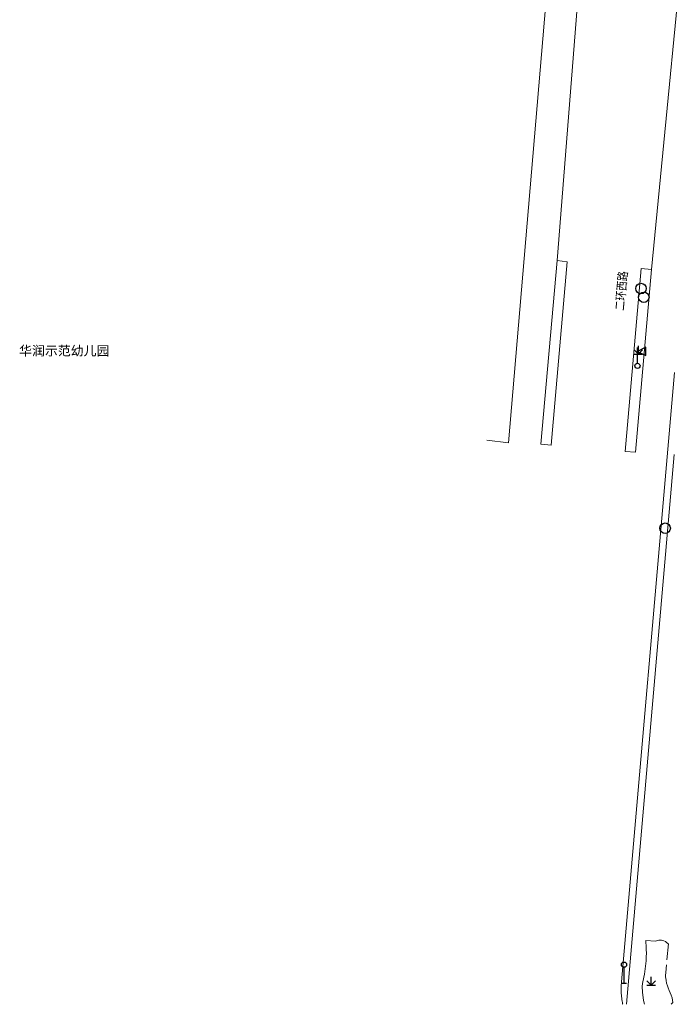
# Model space of a CAD drawing. Extents: x 39508475 to 39522402, y 3783947 to 3795549.
# Tile 87 of 256: x 39513625 to 39513750, y 3794250 to 3794437. Entities that reach past the tile are written whole.
import ezdxf
from ezdxf.enums import TextEntityAlignment as Align

# ---------------------------------------------------------------- set-up
doc = ezdxf.new("R2010")
doc.units = 0
doc.linetypes.add('X0', pattern=[4, 3, -1])
doc.layers.get('0').update_dxf_attribs({"linetype": 'CONTINUOUS'})
for name, color, linetype in [('DLSS', 4, 'CONTINUOUS'), ('JCDL_JMDD_F', 231, 'CONTINUOUS'), ('JCDL_JTD_F', 100, 'CONTINUOUS'), ('JCDL_ZBM', 3, 'CONTINUOUS'), ('ZBTZ', 3, 'CONTINUOUS')]:
    doc.layers.add(name, color=color, linetype=linetype)
for name, color, linetype, lineweight in [('JCDL_ZBX', 3, 'CONTINUOUS', 0), ('JCDL_ZBX_F', 7, 'CONTINUOUS', 0), ('TEXT1_ZJ', 7, 'CONTINUOUS', 0), ('TEXTL_ZJ', 7, 'CONTINUOUS', 0)]:
    doc.layers.add(name, color=color, linetype=linetype, lineweight=lineweight)
doc.styles.add('HT', font='simhei.ttf')
doc.styles.add('HZ', font='rs', dxfattribs={"width": 0.8, "bigfont": 'hztxt'})
doc.linetypes.add('X49', pattern='A,0,[5,symbolt.shx,S=1,R=0,X=0,Y=0],-10', length=10)

# ---------------------------------------------------------------- blocks, each defined once
blk = doc.blocks.new('4241000')
at = {"color": 0, "linetype": 'Continuous'}
for p, q in [((0, 3), (0, 0)), ((-0.5, 0), (0.5, 0))]:
    blk.add_line(p, q, dxfattribs=at)
blk.add_circle((0, 3.5), 0.5, dxfattribs=at)
blk = doc.blocks.new('5820000')
at = {"color": 0, "linetype": 'Continuous'}
blk.add_circle((0, 0), 1, dxfattribs=at)
blk = doc.blocks.new('9530003')
at = {"color": 0}
for p, q in [((-0.8, 0), (0.8, 0)), ((0, 0), (0, 1.6))]:
    blk.add_line(p, q, dxfattribs=at)
at = {"color": 0, "linetype": 'Continuous'}
for points in [[(0, 0), (-0.8, 0.8)], [(0, 0), (0.8, 0.8)]]:
    blk.add_lwpolyline(points, dxfattribs=at)
blk = doc.blocks.new('3522000')
at = {"color": 0}
for p, q in [((1.6, 3.55), (0, 2.75)), ((0, 0.5), (0, 3.5)), ((0, 2.75), (1.6, 1.95))]:
    blk.add_line(p, q, dxfattribs=at)
at = {"color": 0, "linetype": 'Continuous', "flags": 128}
blk.add_lwpolyline([(1.6, 1.95), (1.6, 3.55)], dxfattribs=at)
at = {"color": 0}
blk.add_circle((0, 0), 0.5, dxfattribs=at)

msp = doc.modelspace()

# ---------------------------------------------------------------- linework, layer by layer
at = {"layer": 'DLSS', "linetype": 'Continuous', "lineweight": 20}
for points in [[(39513727.689, 3794391.377), (39513738.42432, 3794526.95212), (39513740.398, 3794550.138), (39513739.82449, 3794552.86374), (39513739.31489, 3794554.86891), (39513738.82682, 3794556.28184), (39513738.31648, 3794557.26943), (39513737.64406, 3794558.1746), (39513736.54727, 3794559.27796), (39513734.88882, 3794560.69887), (39513732.568, 3794562.536)], [(39513756.02098, 3794500), (39513753.305, 3794468.695), (39513745.608, 3794389.68901)], [(39513731.097, 3794474.76001), (39513730.49773, 3794472.09617), (39513730.305, 3794470.992), (39513727.961, 3794467.021), (39513723.839, 3794463.712), (39513723.269, 3794463.186), (39513722.45, 3794457.888), (39513721.782, 3794451.571), (39513723.803, 3794451.559), (39513726.375, 3794449.99), (39513718.465, 3794356.762), (39513714.316, 3794357.221)], [(39513727.689, 3794391.377), (39513729.603, 3794391.163), (39513726.544, 3794356.278), (39513724.62, 3794356.451), (39513727.689, 3794391.377)], [(39513750, 3794370.12942), (39513739.922, 3794254.281), (39513739.90077, 3794253.99974), (39513739.88499, 3794253.71813), (39513739.87426, 3794253.43628), (39513739.86858, 3794253.15428), (39513739.86794, 3794252.87223), (39513739.87236, 3794252.59021), (39513739.88182, 3794252.30831), (39513739.89632, 3794252.02663), (39513739.91586, 3794251.74526), (39513739.94044, 3794251.46427), (39513739.97004, 3794251.18378), (39513740.00466, 3794250.90385), (39513740.04428, 3794250.6246), (39513740.08889, 3794250.34609), (39513740.13848, 3794250.06843), (39513740.15197, 3794250)]]:
    msp.add_lwpolyline(points, dxfattribs=at)
at = {"layer": 'DLSS', "linetype": 'Continuous', "lineweight": 0}
msp.add_lwpolyline([(39513740.63301, 3794355.05901), (39513742.581, 3794354.934), (39513745.608, 3794389.68901), (39513743.64401, 3794389.871), (39513740.63301, 3794355.05901)], dxfattribs=at)
at = {"layer": 'JCDL_ZBM', "linetype": 'Continuous', "lineweight": 0}
msp.add_lwpolyline([(39513726.544, 3794356.278), (39513724.62, 3794356.451), (39513727.689, 3794391.377), (39513729.603, 3794391.163), (39513726.544, 3794356.278)], dxfattribs=at)
at = {"layer": 'JCDL_ZBX', "color": 114, "linetype": 'Continuous', "lineweight": 0, "true_color": 0x009944}
msp.add_lwpolyline([(39513726.544, 3794356.278), (39513724.62, 3794356.451), (39513727.689, 3794391.377), (39513729.603, 3794391.163), (39513726.544, 3794356.278)], dxfattribs=at)
at = {"layer": 'JCDL_ZBX', "color": 114, "linetype": 'X49', "lineweight": 0, "true_color": 0x009944}
msp.add_lwpolyline([(39513740.88206, 3794250), (39513749.94662, 3794354.50818)], dxfattribs=at)
at = {"layer": 'JCDL_ZBX_F', "color": 114, "linetype": 'X0', "lineweight": 0, "true_color": 0x009944}
msp.add_lwpolyline([(39513744.2954, 3794250), (39513744.11812, 3794250.72396), (39513743.91186, 3794252.30181), (39513743.87683, 3794253.40033), (39513743.89553, 3794253.93594), (39513743.98123, 3794254.28966), (39513744.28957, 3794255.75736), (39513744.50489, 3794257.24155), (39513744.59576, 3794258.23733), (39513744.63847, 3794259.03113), (39513744.65344, 3794259.71859), (39513744.64841, 3794260.4062), (39513744.62339, 3794261.09337), (39513744.5817, 3794261.73408), (39513744.548, 3794262.122), (39513746.36899, 3794262.002), (39513746.76536, 3794262.13559), (39513747.01786, 3794262.17756), (39513747.51664, 3794262.17349), (39513747.80234, 3794262.11827), (39513748.00184, 3794262.05463), (39513748.28715, 3794261.92361), (39513748.44501, 3794261.82705), (39513748.82437, 3794261.50323), (39513748.85699, 3794261.46799), (39513748.48729, 3794257.53334), (39513748.34697, 3794256.03992), (39513748.31309, 3794255.50372), (39513748.31801, 3794255.31849), (39513748.32829, 3794255.13349), (39513748.34394, 3794254.94886), (39513748.39736, 3794254.54608), (39513748.50196, 3794254.03676), (39513748.66, 3794253.50401), (39513748.82418, 3794253.11304), (39513749.01777, 3794252.65204), (39513749.40494, 3794251.73003), (39513749.54252, 3794251.25327), (39513749.68499, 3794250.316), (39513749.38822, 3794250)], dxfattribs=at)

# ---------------------------------------------------------------- block references
at = {"layer": 'JCDL_JMDD_F'}
msp.add_blockref('3522000', (39513742.96699, 3794371.35599), dxfattribs=at)
at = {"layer": 'JCDL_JTD_F'}
for name, p in [('5820000', (39513743.62981, 3794386.06671)), ('5820000', (39513744.17026, 3794384.40226)), ('5820000', (39513748.22499, 3794340.508)), ('4241000', (39513740.40494, 3794254.03614))]:
    msp.add_blockref(name, p, dxfattribs=at)
at = {"layer": 'ZBTZ'}
for p in [(39513743.15021, 3794373.59163), (39513745.5655, 3794253.6373)]:
    msp.add_blockref('9530003', p, dxfattribs=at)

# ---------------------------------------------------------------- texts
at = {"layer": 'TEXT1_ZJ', "style": 'HT'}
msp.add_text('华润示范幼儿园', height=1.8, dxfattribs=at).set_placement((39513625.37365, 3794372.79929), align=Align.BOTTOM_LEFT)
at = {"layer": 'TEXTL_ZJ', "style": 'HZ', "width": 0.8}
msp.add_text('二环西路', height=1.8, rotation=84.6416205, dxfattribs=at).set_placement((39513741.10288, 3794381.7518), align=Align.BOTTOM_LEFT)

doc.saveas('drawing.dxf')
